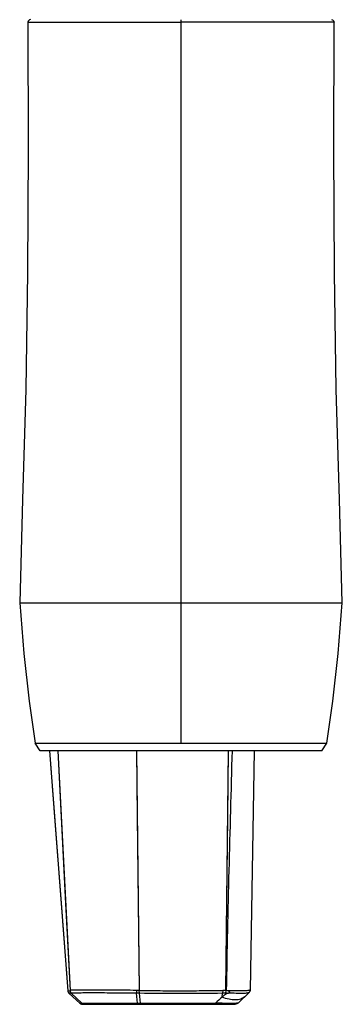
# Model space of a CAD drawing. Header units: inches. Extents: x 0 to 17, y 0 to 11.
# Tile 9 of 37: x 8 to 8.8, y 3 to 5.3. Entities that reach past the tile are written whole.
import ezdxf

# ---------------------------------------------------------------- set-up
doc = ezdxf.new("R2010")
doc.units = ezdxf.units.IN
doc.header["$LTSCALE"] = 0.935
doc.header["$MEASUREMENT"] = 0
doc.layers.get('0').update_dxf_attribs({"linetype": 'CONTINUOUS'})

msp = doc.modelspace()

# ---------------------------------------------------------------- linework, layer by layer
at = {"color": 7, "linetype": 'Continuous'}
for p, q in [((8.0487, 5.31), (8.4023, 5.31)), ((8.3473, 5.31), (8.4023, 5.3101)), ((8.4023, 5.3158), (8.4023, 3.644)), ((8.5136, 5.3101), (8.4023, 5.3101)), ((8.7559, 5.31), (8.4056, 5.3101)), ((8.0297, 3.9677), (8.3179, 3.9678)), ((8.4023, 3.9678), (8.5165, 3.9678)), ((8.5165, 3.9678), (8.775, 3.9677)), ((8.0654, 3.6439), (8.4023, 3.644)), ((8.0772, 3.626), (8.0654, 3.6439)), ((8.2988, 3.6439), (8.5059, 3.6439)), ((8.4023, 3.644), (8.6153, 3.644)), ((8.6001, 3.6439), (8.6833, 3.6439)), ((8.6153, 3.644), (8.684, 3.644)), ((8.6833, 3.6439), (8.7393, 3.6439)), ((8.684, 3.644), (8.7393, 3.6439)), ((8.7275, 3.626), (8.7393, 3.6439)), ((8.0932, 3.626), (8.0772, 3.626)), ((8.2647, 3.6261), (8.0932, 3.626)), ((8.0983, 3.626), (8.1409, 3.0714)), ((8.1181, 3.626), (8.146, 3.0722)), ((8.3437, 3.6261), (8.2647, 3.6261)), ((8.2995, 3.6261), (8.306, 3.0721)), ((8.4326, 3.6261), (8.3437, 3.6261)), ((8.5301, 3.6261), (8.4326, 3.6261)), ((8.5056, 3.0722), (8.5122, 3.6261)), ((8.5935, 3.6261), (8.5301, 3.6261)), ((8.5717, 3.6261), (8.562, 3.073)), ((8.643, 3.6261), (8.5935, 3.6261)), ((8.6618, 3.626), (8.643, 3.6261)), ((8.6866, 3.626), (8.6618, 3.626)), ((8.7125, 3.626), (8.6866, 3.626)), ((8.7275, 3.626), (8.7125, 3.626)), ((8.562, 3.0729), (8.562, 3.073)), ((8.1409, 3.0713), (8.1454, 3.0721)), ((8.1409, 3.0714), (8.141, 3.0705)), ((8.141, 3.0705), (8.1418, 3.0679)), ((8.1485, 3.0654), (8.1441, 3.0649)), ((8.1461, 3.0651), (8.1441, 3.0649)), ((8.1688, 3.0427), (8.1441, 3.0649)), ((8.1454, 3.0721), (8.146, 3.0722)), ((8.1485, 3.0654), (8.1461, 3.0651)), ((8.1491, 3.0655), (8.1485, 3.0654)), ((8.1731, 3.0428), (8.1485, 3.0654)), ((8.2992, 3.0722), (8.2995, 3.0656)), ((8.306, 3.0721), (8.2992, 3.0722)), ((8.3019, 3.0429), (8.2995, 3.0656)), ((8.3063, 3.0655), (8.306, 3.0721)), ((8.3084, 3.0428), (8.3063, 3.0655)), ((8.4976, 3.0568), (8.4984, 3.0655)), ((8.4986, 3.0721), (8.4984, 3.0655)), ((8.5053, 3.0656), (8.4984, 3.0655)), ((8.5056, 3.0722), (8.4986, 3.0721)), ((8.5056, 3.0722), (8.5053, 3.0656)), ((8.5104, 3.0715), (8.5078, 3.0723)), ((8.5204, 3.0713), (8.5104, 3.0715)), ((8.5343, 3.043), (8.5596, 3.0675)), ((8.5343, 3.0429), (8.5596, 3.0674)), ((8.5596, 3.0674), (8.5596, 3.0675)), ((8.1688, 3.0427), (8.1731, 3.0428)), ((8.1688, 3.0427), (8.17, 3.0418)), ((8.1688, 3.0427), (8.1706, 3.0414)), ((8.1727, 3.0405), (8.1739, 3.0403)), ((8.1734, 3.0404), (8.1758, 3.0401)), ((8.1801, 3.0401), (8.1758, 3.0401)), ((8.1758, 3.0401), (8.1801, 3.0401)), ((8.1781, 3.0401), (8.1801, 3.0401)), ((8.309, 3.0401), (8.1801, 3.0401)), ((8.1801, 3.0401), (8.3026, 3.04)), ((8.3019, 3.0429), (8.3084, 3.0428)), ((8.3026, 3.04), (8.4751, 3.04)), ((8.3084, 3.0428), (8.4822, 3.0428)), ((8.4817, 3.0401), (8.309, 3.0401)), ((8.4751, 3.04), (8.5271, 3.04)), ((8.4817, 3.0401), (8.4822, 3.0428)), ((8.5271, 3.0401), (8.4817, 3.0401)), ((8.5271, 3.0401), (8.5271, 3.04)), ((8.5343, 3.043), (8.5343, 3.0429))]:
    msp.add_line(p, q, dxfattribs=at)
for points in [[(8.0487, 5.31), (8.0494, 5.0168), (8.0481, 4.7315), (8.0436, 4.4608), (8.0359, 4.2067), (8.0297, 3.9677)], [(8.0487, 5.31), (8.0533, 5.31), (8.0665, 5.31), (8.0879, 5.31)], [(8.0879, 5.31), (8.1953, 5.31), (8.2425, 5.31), (8.3473, 5.31)], [(8.6535, 5.31), (8.6115, 5.3101), (8.5136, 5.3101)], [(8.7559, 5.31), (8.7519, 5.31), (8.7392, 5.31), (8.7181, 5.31), (8.6535, 5.31)], [(8.775, 3.9677), (8.7688, 4.2067), (8.7611, 4.4608), (8.7566, 4.7316), (8.7553, 5.0168), (8.7559, 5.31)], [(8.0297, 3.9677), (8.0343, 3.9678), (8.0481, 3.9678), (8.0706, 3.9678), (8.1014, 3.9678), (8.1396, 3.9678), (8.1843, 3.9678), (8.2342, 3.9678), (8.2881, 3.9678), (8.4023, 3.9678)], [(8.0297, 3.9677), (8.0393, 3.8505), (8.0514, 3.7405), (8.0654, 3.6439)], [(8.5165, 3.9678), (8.5705, 3.9678), (8.6204, 3.9678), (8.6651, 3.9678), (8.7033, 3.9678), (8.7341, 3.9678), (8.7566, 3.9678), (8.7703, 3.9678), (8.775, 3.9677)], [(8.7393, 3.6439), (8.7533, 3.7405), (8.7654, 3.8505), (8.775, 3.9677)], [(8.0695, 3.6439), (8.0818, 3.6439), (8.1642, 3.6439)], [(8.1642, 3.6439), (8.2045, 3.6439), (8.2498, 3.6439), (8.2988, 3.6439)], [(8.5059, 3.6439), (8.5549, 3.6439), (8.6001, 3.6439)], [(8.0983, 3.626), (8.1099, 3.4736), (8.1253, 3.274), (8.1409, 3.0714)], [(8.1181, 3.626), (8.1258, 3.4724), (8.1358, 3.273), (8.146, 3.0722)], [(8.2995, 3.6261), (8.3013, 3.4737), (8.3036, 3.2743), (8.306, 3.0721)], [(8.5056, 3.0722), (8.508, 3.2744), (8.5104, 3.4737), (8.5122, 3.6261)], [(8.1418, 3.0679), (8.1434, 3.0656), (8.1441, 3.0649)], [(8.17, 3.0418), (8.1714, 3.041), (8.1727, 3.0405)]]:
    msp.add_lwpolyline(points, dxfattribs=at)
for centre, radius, start, end in [((8.1503, 3.0721), 0.00938, 184.3516, 193.9152), ((8.1506, 3.0721), 0.00976, 193.8692, 202.6809), ((8.1505, 3.0721), 0.00962, 202.6847, 209.5321), ((8.1508, 3.0723), 0.00994, 209.5708, 218.3807), ((8.1507, 3.0722), 0.0099, 218.332, 228.1517), ((8.2675, 0.4984), 2.5673, 89.1354, 89.2875), ((15.2786, -4.3979), 10.0774, 132.29057, 132.40853), ((8.5208, 1.8818), 1.1839, 90.5851, 90.7478), ((8.5171, 2.2456), 0.8267, 90.6406, 90.7969), ((8.4762, 3.3142), 0.2507, 277.4413, 278.1718), ((8.1758, 3.0505), 0.0105, 240.497, 243.0829), ((8.1757, 3.0505), 0.0104, 243.1218, 255.4312), ((8.1758, 3.0507), 0.0106, 255.429, 256.8448)]:
    msp.add_arc(centre, radius, start, end, dxfattribs=at)
for points, knots in [([(8.0548, 5.3159), (8.0532, 5.3159), (8.05, 5.3147), (8.0487, 5.3115), (8.0487, 5.31)], [0, 0, 0, 0, 0.503213, 1, 1, 1, 1]), ([(8.7499, 5.3159), (8.7515, 5.3159), (8.7546, 5.3147), (8.7559, 5.3115), (8.7559, 5.31)], [0, 0, 0, 0, 0.503197, 1, 1, 1, 1]), ([(8.5078, 3.0723), (8.5093, 3.1646), (8.5134, 3.3492), (8.5185, 3.5338), (8.5211, 3.6261)], [0, 0, 0, 0, 0.499889, 1, 1, 1, 1]), ([(8.2992, 3.0722), (8.2896, 3.0723), (8.2709, 3.0726), (8.2438, 3.0728), (8.2187, 3.073), (8.1966, 3.0731), (8.1802, 3.073), (8.1689, 3.0729), (8.1621, 3.0728), (8.1564, 3.0727), (8.1519, 3.0726), (8.1485, 3.0724), (8.1467, 3.0723), (8.146, 3.0722)], [0, 0, 0, 0, 0.187684, 0.366553, 0.531421, 0.677535, 0.800637, 0.852419, 0.897154, 0.934502, 0.964215, 0.986142, 1, 1, 1, 1]), ([(8.562, 3.0729), (8.5619, 3.0728), (8.5615, 3.0727), (8.5608, 3.0724), (8.5597, 3.0722), (8.5577, 3.0718), (8.5543, 3.0714), (8.5494, 3.0711), (8.5434, 3.0709), (8.5364, 3.0709), (8.5286, 3.0711), (8.5232, 3.0712), (8.5204, 3.0713)], [0, 0, 0, 0, 0.009829, 0.027735, 0.053599, 0.08727, 0.177339, 0.296175, 0.441295, 0.609549, 0.797156, 1, 1, 1, 1]), ([(8.562, 3.073), (8.562, 3.0719), (8.5615, 3.0699), (8.5604, 3.0682), (8.5596, 3.0675)], [0, 0, 0, 0, 0.500001, 1, 1, 1, 1]), ([(8.5596, 3.0674), (8.5604, 3.0681), (8.5615, 3.0698), (8.562, 3.0718), (8.562, 3.0729)], [0, 0, 0, 0, 0.499996, 1, 1, 1, 1]), ([(8.5596, 3.0675), (8.5603, 3.0682), (8.5615, 3.0699), (8.5619, 3.0719), (8.562, 3.0729)], [0, 0, 0, 0, 0.499167, 1, 1, 1, 1]), ([(8.1454, 3.0721), (8.1454, 3.0708), (8.1461, 3.0683), (8.1476, 3.0663), (8.1485, 3.0654)], [0, 0, 0, 0, 0.497793, 1, 1, 1, 1]), ([(8.146, 3.0722), (8.1461, 3.0709), (8.1467, 3.0684), (8.1482, 3.0664), (8.1491, 3.0655)], [0, 0, 0, 0, 0.498174, 1, 1, 1, 1]), ([(8.2995, 3.0656), (8.2811, 3.0658), (8.2545, 3.066), (8.2205, 3.0662), (8.1987, 3.0663), (8.1804, 3.0662), (8.1661, 3.0661), (8.1568, 3.0659), (8.1516, 3.0657), (8.1498, 3.0656), (8.1491, 3.0655)], [0, 0, 0, 0, 0.366634, 0.531554, 0.677731, 0.800798, 0.897212, 0.964175, 0.986059, 1, 1, 1, 1]), ([(8.306, 3.0721), (8.322, 3.0719), (8.3541, 3.0715), (8.4023, 3.0714), (8.4425, 3.0715), (8.4746, 3.0718), (8.4906, 3.072), (8.4986, 3.0721)], [0, 0, 0, 0, 0.24968, 0.500033, 0.750385, 0.875329, 1, 1, 1, 1]), ([(8.4984, 3.0655), (8.4664, 3.0651), (8.4023, 3.0647), (8.3383, 3.0651), (8.3063, 3.0655)], [0, 0, 0, 0, 0.500001, 1, 1, 1, 1]), ([(8.5087, 3.0656), (8.5077, 3.0649), (8.5061, 3.0639), (8.5042, 3.0625), (8.5027, 3.0614), (8.5013, 3.0603), (8.5002, 3.0593), (8.4994, 3.0586), (8.4989, 3.0581), (8.4985, 3.0577), (8.4982, 3.0574), (8.498, 3.0572), (8.4979, 3.057), (8.4977, 3.0568), (8.4976, 3.0568)], [0, 0, 0, 0, 0.25934, 0.38732, 0.513679, 0.638087, 0.760536, 0.821045, 0.881081, 0.910928, 0.940901, 0.95514, 0.968643, 1, 1, 1, 1]), ([(8.5501, 3.0583), (8.5487, 3.057), (8.5457, 3.0546), (8.5384, 3.0511), (8.5273, 3.0494), (8.5126, 3.0512), (8.5027, 3.0546), (8.4976, 3.0568)], [0, 0, 0, 0, 0.100836, 0.205367, 0.433938, 0.698382, 1, 1, 1, 1]), ([(8.5104, 3.0715), (8.5108, 3.0714), (8.5116, 3.0711), (8.5126, 3.0705), (8.5135, 3.0698), (8.5142, 3.0689), (8.5145, 3.068), (8.5144, 3.0673), (8.514, 3.0667), (8.513, 3.0662), (8.5123, 3.0661), (8.5119, 3.066)], [0, 0, 0, 0, 0.130342, 0.259437, 0.386179, 0.508652, 0.624169, 0.680669, 0.739962, 0.867667, 1, 1, 1, 1]), ([(8.5596, 3.0675), (8.5594, 3.0673), (8.5589, 3.067), (8.5574, 3.0664), (8.5546, 3.0658), (8.5502, 3.0652), (8.5444, 3.0649), (8.5375, 3.0649), (8.5265, 3.0653), (8.5179, 3.0658), (8.5119, 3.066)], [0, 0, 0, 0, 0.013942, 0.034956, 0.10001, 0.194063, 0.31418, 0.45868, 0.623797, 1, 1, 1, 1]), ([(8.1731, 3.0428), (8.177, 3.0429), (8.1849, 3.0429), (8.1981, 3.0429), (8.221, 3.0429), (8.256, 3.0429), (8.2857, 3.0429), (8.3019, 3.0429)], [0, 0, 0, 0, 0.09035, 0.184135, 0.306848, 0.623116, 1, 1, 1, 1]), ([(8.1731, 3.0428), (8.1741, 3.042), (8.1763, 3.0406), (8.1789, 3.0401), (8.1801, 3.0401)], [0, 0, 0, 0, 0.497716, 1, 1, 1, 1]), ([(8.3019, 3.0429), (8.302, 3.0425), (8.302, 3.0418), (8.3022, 3.0409), (8.3024, 3.0404), (8.3025, 3.0401), (8.3026, 3.0401)], [0, 0, 0, 0, 0.403816, 0.712538, 0.908912, 1, 1, 1, 1]), ([(8.309, 3.0401), (8.309, 3.0401), (8.3088, 3.0404), (8.3087, 3.0409), (8.3085, 3.0418), (8.3085, 3.0425), (8.3084, 3.0428)], [0, 0, 0, 0, 0.08603, 0.281852, 0.59248, 1, 1, 1, 1]), ([(8.5343, 3.043), (8.5342, 3.0429), (8.5338, 3.0428), (8.533, 3.0426), (8.5318, 3.0424), (8.5302, 3.0423), (8.5282, 3.0422), (8.5246, 3.042), (8.5191, 3.042), (8.5114, 3.042), (8.5024, 3.0422), (8.4925, 3.0425), (8.4857, 3.0427), (8.4822, 3.0428)], [0, 0, 0, 0, 0.008778, 0.023993, 0.046536, 0.07697, 0.115687, 0.16295, 0.282804, 0.433539, 0.608563, 0.799857, 1, 1, 1, 1]), ([(8.5343, 3.043), (8.5333, 3.0421), (8.5311, 3.0406), (8.5284, 3.0401), (8.5271, 3.0401)], [0, 0, 0, 0, 0.5, 1, 1, 1, 1]), ([(8.5343, 3.0429), (8.5334, 3.042), (8.5311, 3.0405), (8.5284, 3.04), (8.5271, 3.04)], [0, 0, 0, 0, 0.500007, 1, 1, 1, 1])]:
    msp.add_open_spline(points, degree=3, knots=knots, dxfattribs=at)

doc.saveas('drawing.dxf')
